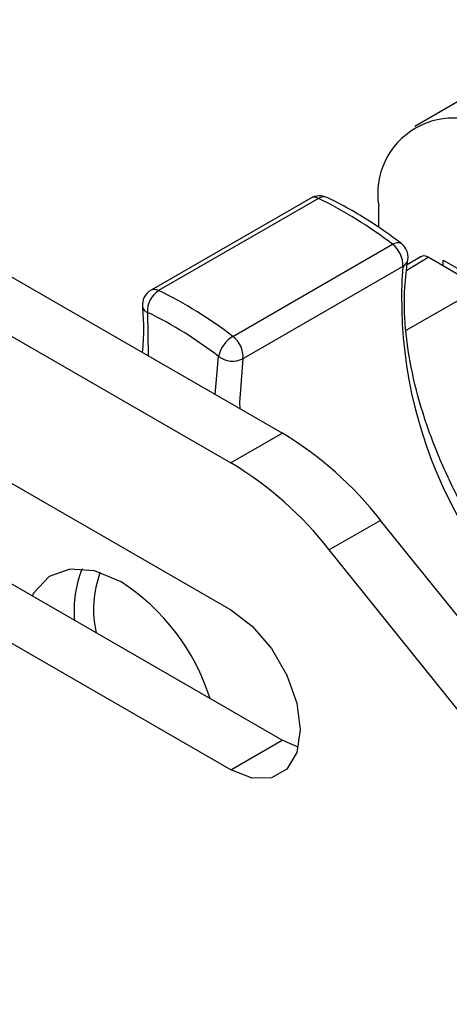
# Model space of a CAD drawing. Header units: millimetres. Extents: x 3619 to 4737, y 1503 to 2366.
# Tile 177 of 256: x 4462 to 4467, y 2089 to 2101. Entities that reach past the tile are written whole.
import ezdxf

# ---------------------------------------------------------------- set-up
doc = ezdxf.new("R2010")
doc.units = ezdxf.units.MM

msp = doc.modelspace()

# ---------------------------------------------------------------- linework, layer by layer
at = {"color": 7, "linetype": 'Continuous', "lineweight": 30}
for p, q in [((4452.3377, 2103.6425), (4465.1921, 2096.2219)), ((4451.7115, 2103.2815), (4464.5658, 2095.8608)), ((4467.4296, 2100.324), (4466.8034, 2099.9625)), ((4465.5378, 2099.0893), (4463.5921, 2097.966)), ((4465.6309, 2099.0855), (4463.6852, 2097.9622)), ((4466.3649, 2098.7338), (4466.3649, 2098.9934)), ((4464.5884, 2097.4032), (4466.5341, 2098.5264)), ((4466.884, 2098.3759), (4466.7128, 2098.2738)), ((4467.3303, 2098.1595), (4466.9693, 2098.3679)), ((4467.1507, 2098.3324), (4467.6681, 2098.0336)), ((4467.1507, 2098.2632), (4467.1507, 2098.3324)), ((4466.658, 2098.2537), (4464.7123, 2097.1304)), ((4467.8837, 2098.1581), (4466.6975, 2097.4733)), ((4458.578, 2097.5258), (4464.5648, 2094.0697)), ((4465.1921, 2096.2219), (4464.5658, 2095.8608)), ((4465.1899, 2092.4805), (4459.2031, 2095.9366)), ((4464.5637, 2092.1195), (4458.5769, 2095.5756)), ((4466.3892, 2095.16), (4465.763, 2094.799)), ((4470.8404, 2089.6197), (4466.3892, 2095.16)), ((4470.2142, 2089.2587), (4465.763, 2094.799)), ((4464.5637, 2092.1195), (4465.1899, 2092.4805)), ((4465.3852, 2092.3942), (4465.1899, 2092.4805))]:
    msp.add_line(p, q, dxfattribs=at)
at = {"color": 8, "linetype": 'Continuous', "lineweight": 30}
for p, q in [((4466.706, 2098.211), (4466.9693, 2098.3679)), ((4463.5482, 2097.6963), (4463.5588, 2097.1647)), ((4464.3725, 2096.695), (4464.4153, 2097.1596))]:
    msp.add_line(p, q, dxfattribs=at)
at = {"color": 8, "linetype": 'Continuous', "lineweight": 30, "flags": 128}
for points in [[(4466.5341, 2098.5264), (4466.5629, 2098.5403), (4466.5896, 2098.5475), (4466.6133, 2098.548), (4466.6331, 2098.5415), (4466.6388, 2098.5378)], [(4464.7123, 2097.1304), (4464.6711, 2096.5962), (4464.6724, 2096.5219)]]:
    msp.add_lwpolyline(points, dxfattribs=at)
at = {"color": 7, "linetype": 'Continuous', "lineweight": 30, "flags": 128}
for points in [[(4463.2269, 2094.4084), (4462.9039, 2094.5436), (4462.6048, 2094.5663), (4462.3518, 2094.4746), (4462.1638, 2094.2756), (4462.1432, 2094.2393)], [(4464.5648, 2094.0697), (4464.8256, 2093.8714), (4465.0609, 2093.597), (4465.2475, 2093.2735), (4465.3673, 2092.9324), (4465.4084, 2092.6073), (4465.3669, 2092.3298), (4465.2469, 2092.1272), (4465.06, 2092.0193), (4464.8246, 2092.0166), (4464.5637, 2092.1195)]]:
    msp.add_lwpolyline(points, dxfattribs=at)
at = {"color": 7, "linetype": 'Continuous', "lineweight": 30}
for centre, radius, start, end in [((4467.2774, 2099.1414), 0.9244, 50.79675, 189.214), ((4465.6436, 2098.9059), 0.2117, 64.4093, 119.99731), ((4463.3336, 2094.3648), 5.25, 52.43756, 64.04958), ((4466.3431, 2098.2752), 0.3156, 356.09428, 52.75911), ((4466.5107, 2098.3693), 0.2117, 28.80597, 52.75565), ((4466.5107, 2098.3693), 0.2117, 350.30384, 28.80597), ((4463.6979, 2097.7827), 0.2117, 119.99731, 184.97883), ((4463.8516, 2097.7083), 0.3036, 123.23652, 182.26501), ((4461.3878, 2093.2416), 5.25, 52.43756, 64.04958), ((4461.3427, 2093.1644), 5.0401, 52.43756, 64.04946), ((4464.7879, 2097.0781), 0.3814, 121.53973, 167.66457), ((4464.3974, 2097.1519), 0.3156, 356.09428, 52.75911), ((4464.5874, 2097.3856), 0.2841, 232.70458, 296.06779), ((4462.9164, 2092.4504), 4.4049, 37.96272, 58.89339), ((4462.2902, 2092.0894), 4.4048, 37.96275, 58.89363), ((4463.9572, 2094.0719), 1.3024, 157.55948, 185.80466), ((4461.8054, 2092.2001), 2.6262, 17.45987, 57.22891)]:
    msp.add_arc(centre, radius, start, end, dxfattribs=at)
at = {"color": 8, "linetype": 'Continuous', "lineweight": 30}
for centre, radius, start, end in [((4465.5809, 2099.0016), 0.0977, 59.18894, 116.17524), ((4465.6936, 2098.994), 0.1109, 67.99442, 124.4157), ((4466.6058, 2098.3572), 0.1159, 296.75374, 348.26136), ((4472.1359, 2097.8624), 5.4919, 175.91461, 233.22911), ((4463.6352, 2097.8784), 0.0977, 59.18894, 116.17524), ((4463.5754, 2097.7823), 0.0902, 191.49555, 252.4502), ((4464.1635, 2094.0767), 1.2723, 159.43066, 193.09677)]:
    msp.add_arc(centre, radius, start, end, dxfattribs=at)
at = {"color": 7, "linetype": 'Continuous', "lineweight": 30}
for points, knots in [([(4466.6388, 2098.5378), (4466.5458, 2098.6059), (4466.2855, 2098.7968), (4465.9818, 2098.9758), (4465.7734, 2099.078), (4465.7351, 2099.0968)], [0, 0, 0, 0, 0.311767, 0.8732536, 1, 1, 1, 1]), ([(4467.5871, 2095.0113), (4467.5321, 2095.0964), (4467.3641, 2095.3563), (4467.1379, 2095.8246), (4466.9163, 2096.3941), (4466.7638, 2096.9605), (4466.6824, 2097.5034), (4466.6701, 2097.9657), (4466.7048, 2098.2248), (4466.7193, 2098.3336)], [0, 0, 0, 0, 0.07866782, 0.24023675, 0.40169048, 0.56286612, 0.72362408, 0.88387139, 1, 1, 1, 1]), ([(4466.9693, 2098.3679), (4466.956, 2098.374), (4466.9293, 2098.386), (4466.8997, 2098.386), (4466.8882, 2098.3765), (4466.8852, 2098.3741)], [0, 0, 0, 0, 0.4256142, 0.851249, 1, 1, 1, 1]), ([(4463.487, 2097.7643), (4463.4939, 2097.6735), (4463.5087, 2097.4776), (4463.4933, 2097.3017), (4463.485, 2097.2073)], [0, 0, 0, 0, 0.4633491, 1, 1, 1, 1])]:
    msp.add_open_spline(points, degree=3, knots=knots, dxfattribs=at)

doc.saveas('drawing.dxf')
